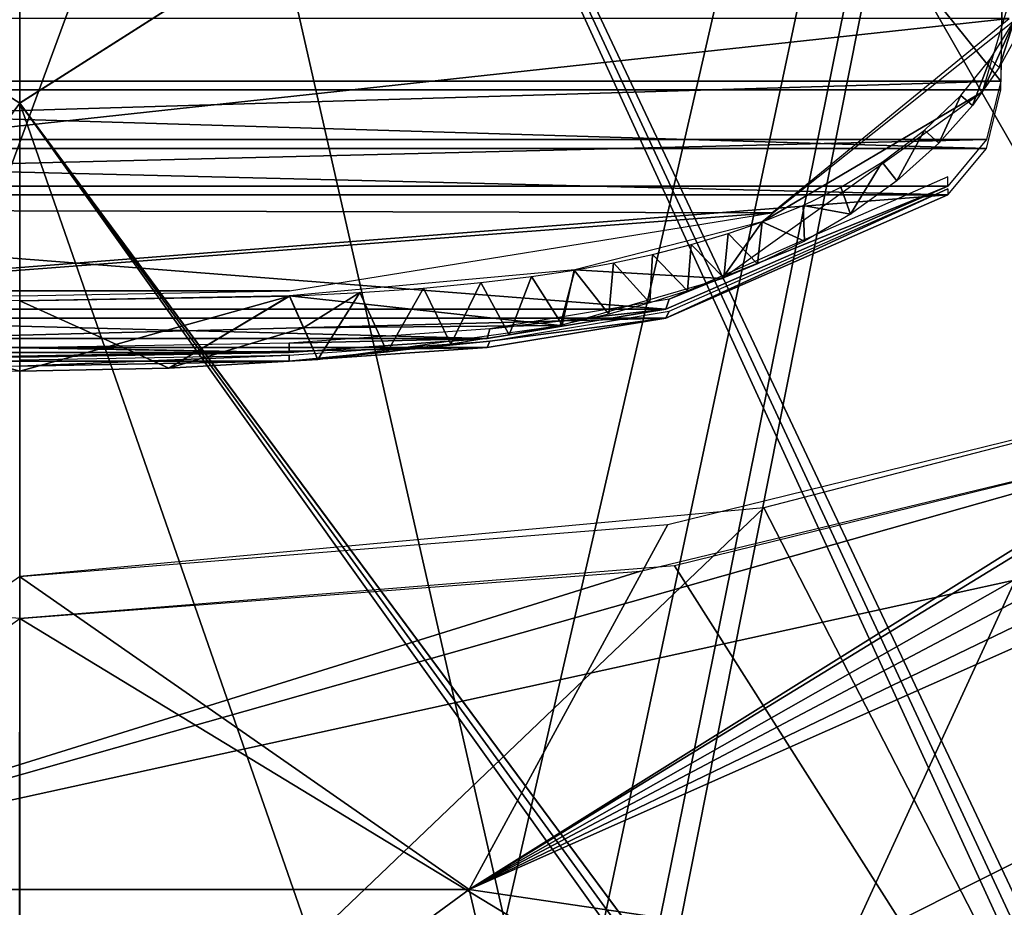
# Model space of a CAD drawing. Header units: millimetres. Extents: x -137 to 239, y -69 to 620.
# Tile 41 of 100: x 0 to 36, y 179 to 211. Entities that reach past the tile are written whole.
import ezdxf

# ---------------------------------------------------------------- set-up
doc = ezdxf.new("R2010")
doc.units = ezdxf.units.MM
doc.header["$LTSCALE"] = 65.185185
for name, color, linetype in [('105', 7, 'CONTINUOUS'), ('106', 7, 'CONTINUOUS'), ('1222', 7, 'CONTINUOUS'), ('163', 7, 'CONTINUOUS'), ('164', 7, 'CONTINUOUS'), ('165', 7, 'CONTINUOUS'), ('178', 7, 'CONTINUOUS'), ('179', 7, 'CONTINUOUS'), ('348', 7, 'CONTINUOUS'), ('350', 7, 'CONTINUOUS'), ('351', 7, 'CONTINUOUS'), ('582', 7, 'CONTINUOUS'), ('583', 7, 'CONTINUOUS'), ('63', 7, 'CONTINUOUS'), ('67', 7, 'CONTINUOUS'), ('68', 7, 'CONTINUOUS'), ('72', 7, 'CONTINUOUS'), ('871', 7, 'CONTINUOUS'), ('872', 7, 'CONTINUOUS'), ('881', 7, 'CONTINUOUS'), ('973', 7, 'CONTINUOUS'), ('974', 7, 'CONTINUOUS')]:
    doc.layers.add(name, color=color, linetype=linetype)

msp = doc.modelspace()

# ---------------------------------------------------------------- linework, layer by layer
at = {"layer": '105', "color": 7, "linetype": 'Continuous'}
for points in [[(0, 304.783, -224.258), (0.001, 208.203, -235.331), (-65.32, 249.752, -218.145), (0, 304.783, -224.258)], [(0.001, 208.203, -235.331), (0, 304.783, -224.258), (65.319, 249.742, -218.146), (0.001, 208.203, -235.331)], [(-65.32, 249.752, -218.145), (0.001, 208.203, -235.331), (-65.32, 120.029, -219.041), (-65.32, 249.752, -218.145)], [(65.319, 120.009, -219.04), (0.001, 208.203, -235.331), (65.319, 249.742, -218.146), (65.319, 120.009, -219.04)], [(0.001, 208.203, -235.331), (0.001, 111.037, -232.311), (-65.32, 120.029, -219.041), (0.001, 208.203, -235.331)], [(0.001, 111.037, -232.311), (0.001, 208.203, -235.331), (33.307, 112.499, -228.904), (0.001, 111.037, -232.311)], [(33.307, 112.499, -228.904), (0.001, 208.203, -235.331), (65.213, 116.861, -218.789), (33.307, 112.499, -228.904)], [(65.213, 116.861, -218.789), (0.001, 208.203, -235.331), (65.269, 118.506, -218.922), (65.213, 116.861, -218.789)], [(65.269, 118.506, -218.922), (0.001, 208.203, -235.331), (65.319, 120.009, -219.04), (65.269, 118.506, -218.922)]]:
    msp.add_3dface(points, dxfattribs=at)
at = {"layer": '106', "color": 7, "linetype": 'Continuous'}
for points in [[(-0.002, 111.336, -229.426), (63.984, 250.391, -215.485), (-0.001, 256.481, -228.654), (-0.002, 111.336, -229.426)], [(63.98, 120.881, -216.532), (63.984, 250.391, -215.485), (-0.002, 111.336, -229.426), (63.98, 120.881, -216.532)]]:
    msp.add_3dface(points, dxfattribs=at)
at = {"layer": '1222', "color": 7, "linetype": 'Continuous'}
for points in [[(50.752, 200.326, 130.909), (52.543, 199.823, 129.663), (16.484, 179.352, 114.859), (50.752, 200.326, 130.909)], [(47.06, 198.463, 130.303), (50.752, 200.326, 130.909), (16.484, 179.352, 114.859), (47.06, 198.463, 130.303)], [(52.543, 199.823, 129.663), (54.297, 199.303, 128.375), (16.484, 179.352, 114.859), (52.543, 199.823, 129.663)], [(54.297, 199.303, 128.375), (56.809, 198.795, 126.725), (16.484, 179.352, 114.859), (54.297, 199.303, 128.375)], [(56.809, 198.795, 126.725), (59.842, 198.585, 125.086), (16.484, 179.352, 114.859), (56.809, 198.795, 126.725)], [(16.484, 179.352, 114.859), (59.842, 198.585, 125.086), (45.601, 175.046, 99.965), (16.484, 179.352, 114.859)], [(23.781, 192.747, 130.348), (47.06, 198.463, 130.303), (16.484, 179.352, 114.859), (23.781, 192.747, 130.348)], [(27.299, 193.356, -130.34), (40.715, 167.269, -88.36), (47.06, 198.463, -130.303), (27.299, 193.356, -130.34)], [(-0.004, 190.836, -130.363), (0, 167.27, -97.289), (27.299, 193.356, -130.34), (-0.004, 190.836, -130.363)], [(0, 167.27, -97.289), (40.715, 167.269, -88.36), (27.299, 193.356, -130.34), (0, 167.27, -97.289)], [(-0.001, 190.836, 130.363), (23.781, 192.747, 130.348), (16.484, 179.352, 114.859), (-0.001, 190.836, 130.363)], [(-16.505, 179.351, 114.854), (-0.001, 190.836, 130.363), (16.484, 179.352, 114.859), (-16.505, 179.351, 114.854)], [(-16.505, 179.351, 114.854), (16.484, 179.352, 114.859), (0, 167.27, 97.289), (-16.505, 179.351, 114.854)], [(0, 167.27, 97.289), (16.484, 179.352, 114.859), (19.326, 167.272, 95.355), (0, 167.27, 97.289)], [(16.484, 179.352, 114.859), (45.601, 175.046, 99.965), (19.326, 167.272, 95.355), (16.484, 179.352, 114.859)]]:
    msp.add_3dface(points, dxfattribs=at)
at = {"layer": '163', "color": 7, "linetype": 'Continuous'}
for points in [[(-35.991, 208.686, -225.311), (37.359, 299.826, -214.927), (-37.359, 299.826, -214.927), (-35.991, 208.686, -225.311)], [(35.991, 208.686, -225.311), (37.359, 299.826, -214.927), (-35.991, 208.686, -225.311), (35.991, 208.686, -225.311)], [(35.464, 206.541, -225.555), (35.991, 208.686, -225.311), (-35.991, 208.686, -225.311), (35.464, 206.541, -225.555)], [(-35.464, 206.54, -225.555), (35.464, 206.541, -225.555), (-35.991, 208.686, -225.311), (-35.464, 206.54, -225.555)], [(34.055, 204.833, -225.75), (35.464, 206.541, -225.555), (-35.464, 206.54, -225.555), (34.055, 204.833, -225.75)], [(-34.055, 204.833, -225.75), (34.055, 204.833, -225.75), (-35.464, 206.54, -225.555), (-34.055, 204.833, -225.75)], [(-23.704, 200.319, -226.264), (34.055, 204.833, -225.75), (-34.055, 204.833, -225.75), (-23.704, 200.319, -226.264)], [(23.703, 200.319, -226.264), (34.055, 204.833, -225.75), (-23.704, 200.319, -226.264), (23.703, 200.319, -226.264)], [(-17.154, 199.238, -226.387), (23.703, 200.319, -226.264), (-23.704, 200.319, -226.264), (-17.154, 199.238, -226.387)], [(17.153, 199.238, -226.387), (23.703, 200.319, -226.264), (-17.154, 199.238, -226.387), (17.153, 199.238, -226.387)], [(-9.885, 198.731, -226.445), (17.153, 199.238, -226.387), (-17.154, 199.238, -226.387), (-9.885, 198.731, -226.445)], [(9.884, 198.731, -226.445), (17.153, 199.238, -226.387), (-9.885, 198.731, -226.445), (9.884, 198.731, -226.445)], [(0, 198.558, -226.465), (9.884, 198.731, -226.445), (-9.885, 198.731, -226.445), (0, 198.558, -226.465)]]:
    msp.add_3dface(points, dxfattribs=at)
at = {"layer": '164', "color": 7, "linetype": 'Continuous'}
for points in [[(34.055, 204.833, -225.75), (23.703, 200.319, -226.264), (34.055, 205.06, -227.737), (34.055, 204.833, -225.75)], [(34.055, 205.06, -227.737), (23.703, 200.319, -226.264), (23.823, 200.573, -228.248), (34.055, 205.06, -227.737)], [(23.823, 200.573, -228.248), (23.703, 200.319, -226.264), (17.246, 199.474, -228.373), (23.823, 200.573, -228.248)], [(23.703, 200.319, -226.264), (17.153, 199.238, -226.387), (17.246, 199.474, -228.373), (23.703, 200.319, -226.264)], [(17.153, 199.238, -226.387), (9.884, 198.731, -226.445), (17.246, 199.474, -228.373), (17.153, 199.238, -226.387)], [(17.246, 199.474, -228.373), (9.884, 198.731, -226.445), (9.884, 198.958, -228.432), (17.246, 199.474, -228.373)]]:
    msp.add_3dface(points, dxfattribs=at)
at = {"layer": '165', "color": 7, "linetype": 'Continuous'}
for points in [[(9.884, 198.731, -226.445), (0, 198.558, -226.465), (9.884, 198.958, -228.432), (9.884, 198.731, -226.445)], [(9.884, 198.958, -228.432), (0, 198.558, -226.465), (0, 198.784, -228.452), (9.884, 198.958, -228.432)]]:
    msp.add_3dface(points, dxfattribs=at)
at = {"layer": '178', "color": 7, "linetype": 'Continuous'}
for points in [[(0, 304.783, 224.258), (-0.001, 208.203, 235.331), (65.32, 249.752, 218.145), (0, 304.783, 224.258)], [(65.32, 249.752, 218.145), (-0.001, 208.203, 235.331), (65.32, 120.029, 219.041), (65.32, 249.752, 218.145)], [(-0.001, 208.203, 235.331), (-0.001, 111.037, 232.311), (65.32, 120.029, 219.041), (-0.001, 208.203, 235.331)]]:
    msp.add_3dface(points, dxfattribs=at)
at = {"layer": '179', "color": 7, "linetype": 'Continuous'}
for points in [[(0.002, 111.336, 229.426), (-63.984, 250.391, 215.485), (0.001, 256.481, 228.654), (0.002, 111.336, 229.426)], [(63.98, 120.881, 216.532), (63.968, 118.992, 216.363), (0.001, 256.481, 228.654), (63.98, 120.881, 216.532)], [(63.984, 250.391, 215.485), (63.98, 120.881, 216.532), (0.001, 256.481, 228.654), (63.984, 250.391, 215.485)], [(63.968, 118.992, 216.363), (63.955, 117.104, 216.188), (0.001, 256.481, 228.654), (63.968, 118.992, 216.363)], [(63.955, 117.104, 216.188), (32.658, 112.783, 226.091), (0.001, 256.481, 228.654), (63.955, 117.104, 216.188)], [(32.658, 112.783, 226.091), (0.002, 111.336, 229.426), (0.001, 256.481, 228.654), (32.658, 112.783, 226.091)], [(-63.98, 120.881, 216.532), (-63.984, 250.391, 215.485), (0.002, 111.336, 229.426), (-63.98, 120.881, 216.532)]]:
    msp.add_3dface(points, dxfattribs=at)
at = {"layer": '348', "color": 7, "linetype": 'Continuous'}
for points in [[(-35.991, 209.01, 224.217), (-37.359, 300.15, 213.833), (35.991, 209.01, 224.217), (-35.991, 209.01, 224.217)], [(35.991, 209.01, 224.217), (-37.359, 300.15, 213.833), (37.359, 300.15, 213.833), (35.991, 209.01, 224.217)], [(-35.464, 206.865, 224.461), (-35.991, 209.01, 224.217), (35.991, 209.01, 224.217), (-35.464, 206.865, 224.461)], [(35.464, 206.865, 224.461), (-35.464, 206.865, 224.461), (35.991, 209.01, 224.217), (35.464, 206.865, 224.461)], [(-34.055, 205.158, 224.656), (-35.464, 206.865, 224.461), (35.464, 206.865, 224.461), (-34.055, 205.158, 224.656)], [(34.055, 205.157, 224.656), (-34.055, 205.158, 224.656), (35.464, 206.865, 224.461), (34.055, 205.157, 224.656)], [(-23.703, 200.643, 225.17), (-34.055, 205.158, 224.656), (23.704, 200.643, 225.17), (-23.703, 200.643, 225.17)], [(23.704, 200.643, 225.17), (-34.055, 205.158, 224.656), (34.055, 205.157, 224.656), (23.704, 200.643, 225.17)], [(-17.153, 199.562, 225.294), (-23.703, 200.643, 225.17), (17.154, 199.562, 225.294), (-17.153, 199.562, 225.294)], [(17.154, 199.562, 225.294), (-23.703, 200.643, 225.17), (23.704, 200.643, 225.17), (17.154, 199.562, 225.294)], [(-9.884, 199.056, 225.351), (-17.153, 199.562, 225.294), (9.885, 199.056, 225.351), (-9.884, 199.056, 225.351)], [(9.885, 199.056, 225.351), (-17.153, 199.562, 225.294), (17.154, 199.562, 225.294), (9.885, 199.056, 225.351)], [(0, 198.882, 225.371), (-9.884, 199.056, 225.351), (9.885, 199.056, 225.351), (0, 198.882, 225.371)]]:
    msp.add_3dface(points, dxfattribs=at)
at = {"layer": '350', "color": 7, "linetype": 'Continuous'}
for points in [[(-9.884, 199.056, 225.351), (0, 198.882, 225.371), (-9.884, 199.401, 228.382), (-9.884, 199.056, 225.351)], [(-9.884, 199.401, 228.382), (0, 198.882, 225.371), (0, 199.227, 228.401), (-9.884, 199.401, 228.382)], [(0, 199.227, 228.401), (9.885, 199.056, 225.351), (9.885, 199.401, 228.382), (0, 199.227, 228.401)], [(0, 198.882, 225.371), (9.885, 199.056, 225.351), (0, 199.227, 228.401), (0, 198.882, 225.371)]]:
    msp.add_3dface(points, dxfattribs=at)
at = {"layer": '351', "color": 7, "linetype": 'Continuous'}
for points in [[(23.823, 201.016, 228.198), (34.055, 205.157, 224.656), (34.055, 205.502, 227.686), (23.823, 201.016, 228.198)], [(23.704, 200.643, 225.17), (34.055, 205.157, 224.656), (23.823, 201.016, 228.198), (23.704, 200.643, 225.17)], [(17.247, 199.918, 228.323), (23.704, 200.643, 225.17), (23.823, 201.016, 228.198), (17.247, 199.918, 228.323)], [(17.154, 199.562, 225.294), (23.704, 200.643, 225.17), (17.247, 199.918, 228.323), (17.154, 199.562, 225.294)], [(9.885, 199.401, 228.382), (17.154, 199.562, 225.294), (17.247, 199.918, 228.323), (9.885, 199.401, 228.382)], [(9.885, 199.056, 225.351), (17.154, 199.562, 225.294), (9.885, 199.401, 228.382), (9.885, 199.056, 225.351)]]:
    msp.add_3dface(points, dxfattribs=at)
at = {"layer": '582', "color": 7, "linetype": 'Continuous'}
for points in [[(4.497, 164.301, -97.621), (-13.337, 179.785, -120.567), (73.25, 198.759, -122.568), (4.497, 164.301, -97.621)], [(73.25, 198.759, -122.568), (-13.337, 179.785, -120.567), (47.403, 196.97, -132.805), (73.25, 198.759, -122.568)], [(82.307, 194.97, -111.975), (4.497, 164.301, -97.621), (73.25, 198.759, -122.568), (82.307, 194.97, -111.975)], [(47.403, 196.97, -132.805), (-13.337, 179.785, -120.567), (22.773, 191.03, -132.837), (47.403, 196.97, -132.805)], [(82.999, 194.548, -110.917), (4.497, 164.301, -97.621), (82.307, 194.97, -111.975), (82.999, 194.548, -110.917)], [(83.556, 193.952, -109.715), (4.497, 164.301, -97.621), (82.999, 194.548, -110.917), (83.556, 193.952, -109.715)], [(40.892, 164.298, -88.752), (4.497, 164.301, -97.621), (83.556, 193.952, -109.715), (40.892, 164.298, -88.752)], [(22.773, 191.03, -132.837), (-13.337, 179.785, -120.567), (0, 189.292, -132.844), (22.773, 191.03, -132.837)], [(4.497, 164.301, -97.621), (-0.052, 164.298, -97.719), (-13.337, 179.785, -120.567), (4.497, 164.301, -97.621)]]:
    msp.add_3dface(points, dxfattribs=at)
at = {"layer": '583', "color": 7, "linetype": 'Continuous'}
for points in [[(47.403, 196.97, 132.805), (24.028, 191.229, 132.837), (41.131, 164.298, 88.642), (47.403, 196.97, 132.805)], [(0, 189.292, 132.844), (-24.028, 191.229, 132.837), (-0.026, 164.298, 97.72), (0, 189.292, 132.844)], [(24.028, 191.229, 132.837), (0, 189.292, 132.844), (41.131, 164.298, 88.642), (24.028, 191.229, 132.837)], [(41.131, 164.298, 88.642), (0, 189.292, 132.844), (-0.026, 164.298, 97.72), (41.131, 164.298, 88.642)]]:
    msp.add_3dface(points, dxfattribs=at)
at = {"layer": '63', "color": 7, "linetype": 'Continuous'}
for points in [[(62.5, 174.8, 140), (62.5, 354.8, 140), (-62.5, 174.8, 140), (62.5, 174.8, 140)], [(-62.5, 174.8, 140), (62.5, 354.8, 140), (-62.5, 354.8, 140), (-62.5, 174.8, 140)]]:
    msp.add_3dface(points, dxfattribs=at)
at = {"layer": '67', "color": 7, "linetype": 'Continuous'}
for points in [[(62.5, 354.8, -140), (62.5, 174.8, -140), (-62.5, 354.8, -140), (62.5, 354.8, -140)], [(-62.5, 354.8, -140), (62.5, 174.8, -140), (-62.5, 174.8, -140), (-62.5, 354.8, -140)]]:
    msp.add_3dface(points, dxfattribs=at)
at = {"layer": '68', "color": 7, "linetype": 'Continuous'}
for points in [[(-65, 156.8, -137.5), (-15, 166, -137.5), (65, 383.482, -137.5), (-65, 156.8, -137.5)], [(-65, 383.482, -137.5), (-65, 156.8, -137.5), (65, 383.482, -137.5), (-65, 383.482, -137.5)], [(65, 383.482, -137.5), (-15, 166, -137.5), (15, 166, -137.5), (65, 383.482, -137.5)], [(18.535, 164.536, -137.5), (65, 383.482, -137.5), (15, 166, -137.5), (18.535, 164.536, -137.5)], [(20, 161, -137.5), (65, 383.482, -137.5), (18.535, 164.536, -137.5), (20, 161, -137.5)], [(20, 156.8, -137.5), (65, 156.8, -137.5), (65, 383.482, -137.5), (20, 156.8, -137.5)], [(20, 156.8, -137.5), (65, 383.482, -137.5), (20, 161, -137.5), (20, 156.8, -137.5)]]:
    msp.add_3dface(points, dxfattribs=at)
at = {"layer": '72', "color": 7, "linetype": 'Continuous'}
for points in [[(65, 383.482, 137.5), (65, 156.8, 137.5), (-65, 383.482, 137.5), (65, 383.482, 137.5)], [(65, 156.8, 137.5), (-65, 156.8, 137.5), (-65, 383.482, 137.5), (65, 156.8, 137.5)]]:
    msp.add_3dface(points, dxfattribs=at)
at = {"layer": '871', "color": 7, "linetype": 'Continuous'}
for points in [[(39.045, 221.146, -226.774), (36.489, 211.217, -227.162), (35.327, 208.615, -228.345), (39.045, 221.146, -226.774)], [(36.489, 211.217, -227.162), (27.237, 203.844, -227.968), (35.327, 208.615, -228.345), (36.489, 211.217, -227.162)], [(35.327, 208.615, -228.345), (27.237, 203.844, -227.968), (25.772, 201.765, -230.534), (35.327, 208.615, -228.345)], [(27.237, 203.844, -227.968), (20.362, 202.081, -228.188), (25.772, 201.765, -230.534), (27.237, 203.844, -227.968)], [(20.362, 202.081, -228.188), (9.902, 201.127, -228.289), (19.822, 200.046, -231.458), (20.362, 202.081, -228.188)], [(25.772, 201.765, -230.534), (20.362, 202.081, -228.188), (19.822, 200.046, -231.458), (25.772, 201.765, -230.534)], [(19.822, 200.046, -231.458), (9.902, 201.127, -228.289), (10.417, 199.964, -230.326), (19.822, 200.046, -231.458)], [(10.933, 198.802, -232.37), (19.822, 200.046, -231.458), (10.417, 199.964, -230.326), (10.933, 198.802, -232.37)]]:
    msp.add_3dface(points, dxfattribs=at)
at = {"layer": '872', "color": 7, "linetype": 'Continuous'}
for points in [[(0, 200.948, -228.307), (-9.902, 201.124, -228.287), (0, 198.373, -232.766), (0, 200.948, -228.307)], [(0, 198.373, -232.766), (-9.902, 201.124, -228.287), (-5.474, 198.481, -232.667), (0, 198.373, -232.766)], [(9.902, 201.127, -228.289), (0, 200.948, -228.307), (5.474, 198.481, -232.667), (9.902, 201.127, -228.289)], [(5.474, 198.481, -232.667), (0, 200.948, -228.307), (0, 198.373, -232.766), (5.474, 198.481, -232.667)], [(10.933, 198.802, -232.37), (9.902, 201.127, -228.289), (5.474, 198.481, -232.667), (10.933, 198.802, -232.37)], [(9.902, 201.127, -228.289), (10.933, 198.802, -232.37), (10.417, 199.964, -230.326), (9.902, 201.127, -228.289)]]:
    msp.add_3dface(points, dxfattribs=at)
at = {"layer": '881', "color": 7, "linetype": 'Continuous'}
for points in [[(-36.3, 211.307, -227.025), (-28.02, 204.323, -227.821), (36.3, 211.307, -227.025), (-36.3, 211.307, -227.025)], [(36.3, 211.307, -227.025), (-28.02, 204.323, -227.821), (27.592, 204.173, -227.838), (36.3, 211.307, -227.025)], [(-28.02, 204.323, -227.821), (-9.895, 201.312, -228.164), (27.592, 204.173, -227.838), (-28.02, 204.323, -227.821)], [(27.592, 204.173, -227.838), (-9.895, 201.312, -228.164), (9.895, 201.312, -228.164), (27.592, 204.173, -227.838)], [(9.895, 201.312, -228.164), (-9.895, 201.312, -228.164), (0, 201.136, -228.184), (9.895, 201.312, -228.164)]]:
    msp.add_3dface(points, dxfattribs=at)
at = {"layer": '973', "color": 7, "linetype": 'Continuous'}
for points in [[(0, 200.948, 228.307), (9.902, 201.124, 228.287), (0, 198.373, 232.766), (0, 200.948, 228.307)], [(0, 198.373, 232.766), (9.902, 201.124, 228.287), (5.474, 198.481, 232.667), (0, 198.373, 232.766)], [(9.902, 201.124, 228.287), (10.417, 199.964, 230.325), (5.474, 198.481, 232.667), (9.902, 201.124, 228.287)], [(10.417, 199.964, 230.325), (10.935, 198.802, 232.37), (5.474, 198.481, 232.667), (10.417, 199.964, 230.325)]]:
    msp.add_3dface(points, dxfattribs=at)
at = {"layer": '974', "color": 7, "linetype": 'Continuous'}
for points in [[(35.939, 209.511, 228.165), (36.489, 211.217, 227.162), (36.939, 211.318, 227.842), (35.939, 209.511, 228.165)], [(35.607, 209.818, 227.32), (36.489, 211.217, 227.162), (35.939, 209.511, 228.165), (35.607, 209.818, 227.32)], [(34.521, 208.483, 227.457), (35.607, 209.818, 227.32), (34.952, 208.113, 228.462), (34.521, 208.483, 227.457)], [(34.952, 208.113, 228.462), (35.607, 209.818, 227.32), (35.939, 209.511, 228.165), (34.952, 208.113, 228.462)], [(33.195, 207.212, 227.586), (34.521, 208.483, 227.457), (33.718, 206.731, 228.782), (33.195, 207.212, 227.586)], [(33.718, 206.731, 228.782), (34.521, 208.483, 227.457), (34.952, 208.113, 228.462), (33.718, 206.731, 228.782)], [(31.641, 206.04, 227.721), (33.195, 207.212, 227.586), (32.175, 205.353, 229.158), (31.641, 206.04, 227.721)], [(32.175, 205.353, 229.158), (33.195, 207.212, 227.586), (33.718, 206.731, 228.782), (32.175, 205.353, 229.158)], [(30.127, 205.12, 227.846), (31.641, 206.04, 227.721), (30.474, 204.124, 229.566), (30.127, 205.12, 227.846)], [(30.474, 204.124, 229.566), (31.641, 206.04, 227.721), (32.175, 205.353, 229.158), (30.474, 204.124, 229.566)], [(28.746, 204.447, 227.918), (30.127, 205.12, 227.846), (30.474, 204.124, 229.566), (28.746, 204.447, 227.918)], [(27.233, 203.843, 227.968), (28.746, 204.447, 227.918), (28.787, 203.133, 229.944), (27.233, 203.843, 227.968)], [(28.787, 203.133, 229.944), (28.746, 204.447, 227.918), (30.474, 204.124, 229.566), (28.787, 203.133, 229.944)], [(25.989, 203.414, 228.014), (27.233, 203.843, 227.968), (27.07, 202.305, 230.285), (25.989, 203.414, 228.014)], [(27.07, 202.305, 230.285), (27.233, 203.843, 227.968), (28.787, 203.133, 229.944), (27.07, 202.305, 230.285)], [(24.639, 203.01, 228.065), (25.989, 203.414, 228.014), (25.83, 201.798, 230.507), (24.639, 203.01, 228.065)], [(25.83, 201.798, 230.507), (25.989, 203.414, 228.014), (27.07, 202.305, 230.285), (25.83, 201.798, 230.507)], [(23.218, 202.647, 228.113), (24.639, 203.01, 228.065), (24.495, 201.315, 230.74), (23.218, 202.647, 228.113)], [(24.495, 201.315, 230.74), (24.639, 203.01, 228.065), (25.83, 201.798, 230.507), (24.495, 201.315, 230.74)], [(21.784, 202.339, 228.154), (23.218, 202.647, 228.113), (23.113, 200.873, 230.978), (21.784, 202.339, 228.154)], [(23.113, 200.873, 230.978), (23.218, 202.647, 228.113), (24.495, 201.315, 230.74), (23.113, 200.873, 230.978)], [(20.347, 202.078, 228.188), (21.784, 202.339, 228.154), (21.611, 200.459, 231.213), (20.347, 202.078, 228.188)], [(21.611, 200.459, 231.213), (21.784, 202.339, 228.154), (23.113, 200.873, 230.978), (21.611, 200.459, 231.213)], [(18.771, 201.843, 228.212), (20.347, 202.078, 228.188), (19.907, 200.067, 231.443), (18.771, 201.843, 228.212)], [(19.907, 200.067, 231.443), (20.347, 202.078, 228.188), (21.611, 200.459, 231.213), (19.907, 200.067, 231.443)], [(14.81, 201.419, 228.244), (16.918, 201.619, 228.229), (15.821, 199.36, 231.896), (14.81, 201.419, 228.244)], [(15.821, 199.36, 231.896), (16.918, 201.619, 228.229), (17.963, 199.697, 231.668), (15.821, 199.36, 231.896)], [(16.918, 201.619, 228.229), (18.771, 201.843, 228.212), (17.963, 199.697, 231.668), (16.918, 201.619, 228.229)], [(17.963, 199.697, 231.668), (18.771, 201.843, 228.212), (19.907, 200.067, 231.443), (17.963, 199.697, 231.668)], [(9.902, 201.124, 228.287), (12.473, 201.253, 228.263), (10.417, 199.964, 230.325), (9.902, 201.124, 228.287)], [(10.935, 198.802, 232.37), (10.417, 199.964, 230.325), (12.473, 201.253, 228.263), (10.935, 198.802, 232.37)], [(10.935, 198.802, 232.37), (12.473, 201.253, 228.263), (13.479, 199.061, 232.129), (10.935, 198.802, 232.37)], [(12.473, 201.253, 228.263), (14.81, 201.419, 228.244), (13.479, 199.061, 232.129), (12.473, 201.253, 228.263)], [(13.479, 199.061, 232.129), (14.81, 201.419, 228.244), (15.821, 199.36, 231.896), (13.479, 199.061, 232.129)]]:
    msp.add_3dface(points, dxfattribs=at)

doc.saveas('drawing.dxf')
